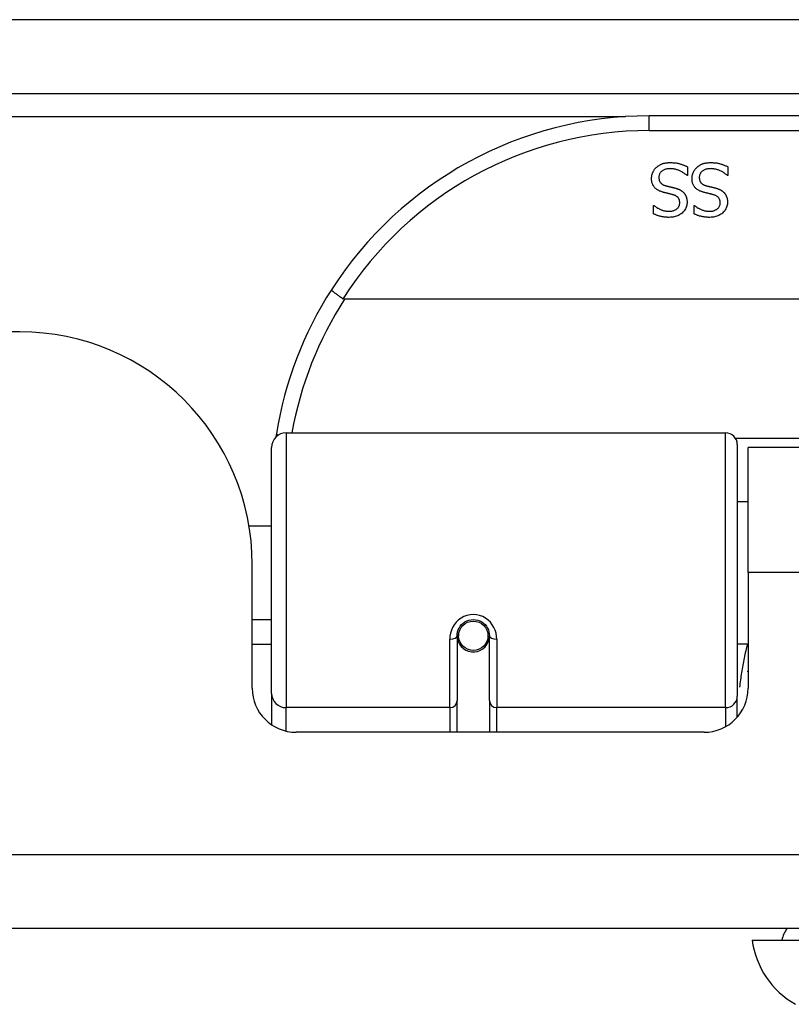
# Model space of a CAD drawing. Header units: inches. Extents: x 28 to 747, y 82 to 346.
# Tile 15 of 246: x 94.5 to 95.54, y 81.9 to 83.22. Entities that reach past the tile are written whole.
import ezdxf

# ---------------------------------------------------------------- set-up
doc = ezdxf.new("R2010")
doc.units = ezdxf.units.IN
doc.header["$MEASUREMENT"] = 0
doc.layers.add('Visible Edges(ANSI)', color=7, linetype='Continuous', lineweight=25)
doc.layers.add('Visible Tangent Edges(ANSI)', color=7, linetype='Continuous', lineweight=25)

msp = doc.modelspace()

# ---------------------------------------------------------------- linework, layer by layer
at = {"layer": 'Visible Edges(ANSI)'}
for p, q in [((28.5431, 83.1181), (100.3451, 83.1181)), ((96.8436, 83.0881), (95.3475, 83.0881)), ((95.3987, 83.0199), (95.3987, 83.0081)), ((95.453, 83.0199), (95.453, 83.0081)), ((95.3987, 83.0081), (95.398, 83.0081)), ((95.453, 83.0081), (95.4523, 83.0081)), ((95.3533, 82.9679), (95.354, 82.9679)), ((95.3533, 82.9566), (95.3533, 82.9679)), ((95.4075, 82.9679), (95.4082, 82.9679)), ((95.4075, 82.9566), (95.4075, 82.9679)), ((97.2524, 82.8424), (94.9387, 82.8424)), ((94.5026, 82.7985), (76.5876, 82.7985)), ((94.8603, 82.6631), (95.4499, 82.6631)), ((95.4656, 82.6473), (95.4656, 82.3097)), ((94.8406, 82.3135), (94.8406, 82.6434)), ((95.4801, 82.4755), (95.4801, 82.6435)), ((96.7111, 82.6435), (95.4801, 82.6435)), ((95.4656, 82.571), (95.4801, 82.571)), ((94.8102, 82.5385), (94.8406, 82.5385)), ((94.8146, 82.3206), (94.8146, 82.4865)), ((95.4801, 82.4755), (95.4801, 82.3206)), ((94.8146, 82.4125), (94.8406, 82.4125)), ((95.0901, 82.3952), (95.092, 82.3948)), ((95.0916, 82.3949), (95.0916, 82.3909)), ((95.0896, 82.3909), (95.0896, 82.304)), ((95.0918, 82.3885), (95.0898, 82.3885)), ((95.1306, 82.3869), (95.133, 82.3864)), ((95.133, 82.304), (95.133, 82.3909)), ((94.8406, 82.379), (94.8146, 82.379)), ((95.0956, 82.379), (95.0932, 82.379)), ((95.1294, 82.379), (95.127, 82.379)), ((95.4656, 82.3801), (95.4801, 82.3801)), ((94.8406, 82.3135), (94.8406, 82.2716)), ((95.0896, 82.2615), (95.0896, 82.304)), ((95.133, 82.304), (95.133, 82.2615)), ((95.4656, 82.2819), (95.4656, 82.3097)), ((95.421, 82.2615), (94.8736, 82.2615)), ((100.2466, 81.9985), (28.6416, 81.9985)), ((95.4853, 81.9828), (95.5581, 81.9828))]:
    msp.add_line(p, q, dxfattribs=at)
at = {"layer": 'Visible Edges(ANSI)', "flags": 128}
for points in [[(95.3505, 83.0039), (95.3505, 83.0046), (95.3506, 83.0053), (95.3506, 83.006), (95.3507, 83.0067), (95.3508, 83.0074), (95.3509, 83.0081), (95.3511, 83.0088), (95.3513, 83.0094), (95.3515, 83.0101), (95.3517, 83.0108), (95.3519, 83.0115), (95.3522, 83.0121), (95.3525, 83.0128), (95.3528, 83.0134), (95.3531, 83.0141), (95.3535, 83.0147), (95.3539, 83.0153), (95.3542, 83.0159), (95.3546, 83.0164), (95.3551, 83.017), (95.3555, 83.0175), (95.356, 83.018), (95.3564, 83.0185), (95.3569, 83.019)], [(95.3569, 83.019), (95.3575, 83.0195), (95.3581, 83.02), (95.3587, 83.0204), (95.3593, 83.0209), (95.3599, 83.0213), (95.3606, 83.0217), (95.3612, 83.0221), (95.3619, 83.0225), (95.3625, 83.0228), (95.3632, 83.0231), (95.3639, 83.0235), (95.3646, 83.0237), (95.3654, 83.024), (95.3661, 83.0242), (95.3669, 83.0245), (95.3678, 83.0247), (95.3686, 83.0248), (95.3695, 83.025), (95.3704, 83.0251), (95.3714, 83.0252), (95.3723, 83.0253), (95.3733, 83.0254), (95.3744, 83.0254), (95.3754, 83.0254)], [(95.3761, 83.0173), (95.3749, 83.0172), (95.3736, 83.0172), (95.3725, 83.017), (95.3713, 83.0169), (95.3703, 83.0167), (95.3693, 83.0164), (95.3683, 83.0161), (95.3674, 83.0158), (95.3666, 83.0154), (95.3658, 83.015), (95.365, 83.0145), (95.3643, 83.014), (95.3637, 83.0135), (95.3631, 83.0129), (95.3626, 83.0123), (95.3621, 83.0116), (95.3617, 83.0109), (95.3613, 83.0102), (95.361, 83.0095), (95.3608, 83.0087), (95.3606, 83.008), (95.3604, 83.0071), (95.3604, 83.0063), (95.3603, 83.0054)], [(95.3754, 83.0254), (95.3767, 83.0254), (95.3779, 83.0254), (95.3791, 83.0253), (95.3803, 83.0252), (95.3815, 83.0251), (95.3826, 83.025), (95.3836, 83.0249), (95.3847, 83.0247), (95.3857, 83.0245), (95.3867, 83.0243), (95.3876, 83.0241), (95.3885, 83.0238), (95.3894, 83.0235), (95.3903, 83.0232), (95.3912, 83.0229), (95.3921, 83.0226), (95.3929, 83.0223), (95.3938, 83.022), (95.3946, 83.0217), (95.3954, 83.0213), (95.3963, 83.021), (95.3971, 83.0206), (95.3979, 83.0203), (95.3987, 83.0199)], [(95.398, 83.0081), (95.3972, 83.0088), (95.3964, 83.0095), (95.3956, 83.0101), (95.3948, 83.0108), (95.3939, 83.0114), (95.393, 83.0119), (95.3922, 83.0125), (95.3913, 83.013), (95.3903, 83.0135), (95.3894, 83.014), (95.3884, 83.0144), (95.3875, 83.0148), (95.3865, 83.0152), (95.3855, 83.0156), (95.3846, 83.0159), (95.3836, 83.0162), (95.3826, 83.0164), (95.3817, 83.0166), (95.3807, 83.0168), (95.3798, 83.017), (95.3789, 83.0171), (95.378, 83.0172), (95.377, 83.0172), (95.3761, 83.0173)], [(95.4048, 83.0039), (95.4048, 83.0046), (95.4048, 83.0053), (95.4049, 83.006), (95.405, 83.0067), (95.4051, 83.0074), (95.4052, 83.0081), (95.4054, 83.0088), (95.4055, 83.0094), (95.4057, 83.0101), (95.406, 83.0108), (95.4062, 83.0115), (95.4065, 83.0121), (95.4068, 83.0128), (95.4071, 83.0134), (95.4074, 83.0141), (95.4078, 83.0147), (95.4081, 83.0153), (95.4085, 83.0159), (95.4089, 83.0164), (95.4093, 83.017), (95.4098, 83.0175), (95.4102, 83.018), (95.4107, 83.0185), (95.4112, 83.019)], [(95.4112, 83.019), (95.4118, 83.0195), (95.4124, 83.02), (95.413, 83.0204), (95.4136, 83.0209), (95.4142, 83.0213), (95.4148, 83.0217), (95.4155, 83.0221), (95.4161, 83.0225), (95.4168, 83.0228), (95.4175, 83.0231), (95.4182, 83.0235), (95.4189, 83.0237), (95.4196, 83.024), (95.4204, 83.0242), (95.4212, 83.0245), (95.422, 83.0247), (95.4229, 83.0248), (95.4238, 83.025), (95.4247, 83.0251), (95.4256, 83.0252), (95.4266, 83.0253), (95.4276, 83.0254), (95.4286, 83.0254), (95.4297, 83.0254)], [(95.4304, 83.0173), (95.4291, 83.0172), (95.4279, 83.0172), (95.4267, 83.017), (95.4256, 83.0169), (95.4246, 83.0167), (95.4235, 83.0164), (95.4226, 83.0161), (95.4217, 83.0158), (95.4208, 83.0154), (95.42, 83.015), (95.4193, 83.0145), (95.4186, 83.014), (95.418, 83.0135), (95.4174, 83.0129), (95.4168, 83.0123), (95.4164, 83.0116), (95.416, 83.0109), (95.4156, 83.0102), (95.4153, 83.0095), (95.415, 83.0087), (95.4149, 83.008), (95.4147, 83.0071), (95.4146, 83.0063), (95.4146, 83.0054)], [(95.4297, 83.0254), (95.431, 83.0254), (95.4322, 83.0254), (95.4334, 83.0253), (95.4346, 83.0252), (95.4357, 83.0251), (95.4368, 83.025), (95.4379, 83.0249), (95.4389, 83.0247), (95.44, 83.0245), (95.4409, 83.0243), (95.4419, 83.0241), (95.4428, 83.0238), (95.4437, 83.0235), (95.4446, 83.0232), (95.4455, 83.0229), (95.4463, 83.0226), (95.4472, 83.0223), (95.448, 83.022), (95.4489, 83.0217), (95.4497, 83.0213), (95.4505, 83.021), (95.4514, 83.0206), (95.4522, 83.0203), (95.453, 83.0199)], [(95.4523, 83.0081), (95.4515, 83.0088), (95.4507, 83.0095), (95.4499, 83.0101), (95.449, 83.0108), (95.4482, 83.0114), (95.4473, 83.0119), (95.4464, 83.0125), (95.4455, 83.013), (95.4446, 83.0135), (95.4437, 83.014), (95.4427, 83.0144), (95.4417, 83.0148), (95.4408, 83.0152), (95.4398, 83.0156), (95.4388, 83.0159), (95.4379, 83.0162), (95.4369, 83.0164), (95.436, 83.0166), (95.435, 83.0168), (95.4341, 83.017), (95.4332, 83.0171), (95.4322, 83.0172), (95.4313, 83.0172), (95.4304, 83.0173)], [(95.3646, 82.9861), (95.3634, 82.9865), (95.3623, 82.9869), (95.3612, 82.9873), (95.3602, 82.9878), (95.3592, 82.9883), (95.3583, 82.9889), (95.3574, 82.9895), (95.3566, 82.9901), (95.3558, 82.9907), (95.3551, 82.9914), (95.3545, 82.9921), (95.3539, 82.9928), (95.3534, 82.9936), (95.3529, 82.9944), (95.3524, 82.9952), (95.352, 82.9961), (95.3517, 82.9969), (95.3514, 82.9978), (95.3511, 82.9988), (95.3509, 82.9998), (95.3507, 83.0008), (95.3506, 83.0018), (95.3505, 83.0028), (95.3505, 83.0039)], [(95.3603, 83.0054), (95.3603, 83.0047), (95.3604, 83.004), (95.3605, 83.0034), (95.3606, 83.0028), (95.3607, 83.0022), (95.3609, 83.0016), (95.361, 83.001), (95.3613, 83.0005), (95.3615, 83), (95.3618, 82.9995), (95.3621, 82.999), (95.3624, 82.9985), (95.3628, 82.9981), (95.3632, 82.9977), (95.3636, 82.9973), (95.3641, 82.9969), (95.3646, 82.9966), (95.3651, 82.9962), (95.3657, 82.9959), (95.3663, 82.9956), (95.3669, 82.9953), (95.3676, 82.995), (95.3683, 82.9948), (95.3691, 82.9946)], [(95.4189, 82.9861), (95.4177, 82.9865), (95.4165, 82.9869), (95.4155, 82.9873), (95.4144, 82.9878), (95.4135, 82.9883), (95.4125, 82.9889), (95.4117, 82.9895), (95.4109, 82.9901), (95.4101, 82.9907), (95.4094, 82.9914), (95.4088, 82.9921), (95.4082, 82.9928), (95.4076, 82.9936), (95.4071, 82.9944), (95.4067, 82.9952), (95.4063, 82.9961), (95.4059, 82.9969), (95.4056, 82.9978), (95.4054, 82.9988), (95.4052, 82.9998), (95.405, 83.0008), (95.4049, 83.0018), (95.4048, 83.0028), (95.4048, 83.0039)], [(95.4146, 83.0054), (95.4146, 83.0047), (95.4147, 83.004), (95.4147, 83.0034), (95.4148, 83.0028), (95.415, 83.0022), (95.4151, 83.0016), (95.4153, 83.001), (95.4155, 83.0005), (95.4158, 83), (95.4161, 82.9995), (95.4164, 82.999), (95.4167, 82.9985), (95.4171, 82.9981), (95.4175, 82.9977), (95.4179, 82.9973), (95.4184, 82.9969), (95.4189, 82.9966), (95.4194, 82.9962), (95.42, 82.9959), (95.4206, 82.9956), (95.4212, 82.9953), (95.4219, 82.995), (95.4226, 82.9948), (95.4233, 82.9946)], [(95.3691, 82.9946), (95.3696, 82.9944), (95.3701, 82.9943), (95.3707, 82.9941), (95.3712, 82.994), (95.3717, 82.9939), (95.3722, 82.9937), (95.3727, 82.9936), (95.3732, 82.9935), (95.3737, 82.9933), (95.3741, 82.9932), (95.3746, 82.9931), (95.3751, 82.993), (95.3755, 82.9929), (95.376, 82.9928), (95.3765, 82.9927), (95.377, 82.9925), (95.3776, 82.9924), (95.3781, 82.9923), (95.3787, 82.9921), (95.3793, 82.992), (95.3799, 82.9918), (95.3805, 82.9917), (95.3812, 82.9915), (95.3819, 82.9914)], [(95.3819, 82.9914), (95.3825, 82.9912), (95.3831, 82.991), (95.3837, 82.9908), (95.3842, 82.9906), (95.3848, 82.9905), (95.3854, 82.9903), (95.3859, 82.99), (95.3864, 82.9898), (95.3869, 82.9896), (95.3875, 82.9894), (95.388, 82.9892), (95.3884, 82.9889), (95.3889, 82.9887), (95.3894, 82.9884), (95.3899, 82.9881), (95.3903, 82.9878), (95.3907, 82.9875), (95.3912, 82.9872), (95.3916, 82.9869), (95.392, 82.9866), (95.3924, 82.9862), (95.3928, 82.9859), (95.3932, 82.9855), (95.3936, 82.9851)], [(95.4233, 82.9946), (95.4239, 82.9944), (95.4244, 82.9943), (95.4249, 82.9941), (95.4255, 82.994), (95.426, 82.9939), (95.4265, 82.9937), (95.427, 82.9936), (95.4275, 82.9935), (95.4279, 82.9933), (95.4284, 82.9932), (95.4289, 82.9931), (95.4293, 82.993), (95.4298, 82.9929), (95.4303, 82.9928), (95.4308, 82.9927), (95.4313, 82.9925), (95.4318, 82.9924), (95.4324, 82.9923), (95.433, 82.9921), (95.4336, 82.992), (95.4342, 82.9918), (95.4348, 82.9917), (95.4355, 82.9915), (95.4361, 82.9914)], [(95.4361, 82.9914), (95.4367, 82.9912), (95.4373, 82.991), (95.4379, 82.9908), (95.4385, 82.9906), (95.4391, 82.9905), (95.4396, 82.9903), (95.4402, 82.99), (95.4407, 82.9898), (95.4412, 82.9896), (95.4417, 82.9894), (95.4422, 82.9892), (95.4427, 82.9889), (95.4432, 82.9887), (95.4437, 82.9884), (95.4441, 82.9881), (95.4446, 82.9878), (95.445, 82.9875), (95.4455, 82.9872), (95.4459, 82.9869), (95.4463, 82.9866), (95.4467, 82.9862), (95.4471, 82.9859), (95.4475, 82.9855), (95.4479, 82.9851)], [(95.3791, 82.9823), (95.3786, 82.9825), (95.3781, 82.9826), (95.3775, 82.9828), (95.377, 82.9829), (95.3764, 82.983), (95.3758, 82.9832), (95.3752, 82.9834), (95.3745, 82.9835), (95.3739, 82.9837), (95.3732, 82.9838), (95.3725, 82.984), (95.3718, 82.9842), (95.3711, 82.9843), (95.3704, 82.9845), (95.3697, 82.9847), (95.3691, 82.9848), (95.3684, 82.985), (95.3678, 82.9852), (95.3672, 82.9853), (95.3667, 82.9855), (95.3661, 82.9856), (95.3656, 82.9858), (95.3651, 82.9859), (95.3646, 82.9861)], [(95.3884, 82.9713), (95.3883, 82.972), (95.3883, 82.9728), (95.3882, 82.9734), (95.3881, 82.9741), (95.3879, 82.9747), (95.3878, 82.9753), (95.3875, 82.9759), (95.3873, 82.9765), (95.387, 82.977), (95.3867, 82.9775), (95.3864, 82.978), (95.386, 82.9785), (95.3856, 82.9789), (95.3851, 82.9793), (95.3847, 82.9797), (95.3842, 82.9801), (95.3836, 82.9804), (95.3831, 82.9808), (95.3825, 82.9811), (95.3819, 82.9814), (95.3812, 82.9816), (95.3805, 82.9819), (95.3798, 82.9821), (95.3791, 82.9823)], [(95.3936, 82.9851), (95.3939, 82.9847), (95.3943, 82.9843), (95.3946, 82.9839), (95.3949, 82.9834), (95.3952, 82.983), (95.3955, 82.9825), (95.3958, 82.9821), (95.3961, 82.9816), (95.3963, 82.9811), (95.3965, 82.9806), (95.3968, 82.9801), (95.397, 82.9796), (95.3972, 82.979), (95.3973, 82.9785), (95.3975, 82.9779), (95.3976, 82.9774), (95.3978, 82.9768), (95.3979, 82.9762), (95.398, 82.9756), (95.398, 82.9749), (95.3981, 82.9743), (95.3981, 82.9736), (95.3982, 82.973), (95.3982, 82.9723)], [(95.4334, 82.9823), (95.4329, 82.9825), (95.4324, 82.9826), (95.4318, 82.9828), (95.4312, 82.9829), (95.4307, 82.983), (95.4301, 82.9832), (95.4294, 82.9834), (95.4288, 82.9835), (95.4281, 82.9837), (95.4275, 82.9838), (95.4268, 82.984), (95.4261, 82.9842), (95.4253, 82.9843), (95.4247, 82.9845), (95.424, 82.9847), (95.4233, 82.9848), (95.4227, 82.985), (95.4221, 82.9852), (95.4215, 82.9853), (95.4209, 82.9855), (95.4204, 82.9856), (95.4199, 82.9858), (95.4193, 82.9859), (95.4189, 82.9861)], [(95.4426, 82.9713), (95.4426, 82.972), (95.4426, 82.9728), (95.4425, 82.9734), (95.4424, 82.9741), (95.4422, 82.9747), (95.442, 82.9753), (95.4418, 82.9759), (95.4416, 82.9765), (95.4413, 82.977), (95.441, 82.9775), (95.4406, 82.978), (95.4402, 82.9785), (95.4398, 82.9789), (95.4394, 82.9793), (95.4389, 82.9797), (95.4384, 82.9801), (95.4379, 82.9804), (95.4373, 82.9808), (95.4368, 82.9811), (95.4361, 82.9814), (95.4355, 82.9816), (95.4348, 82.9819), (95.4341, 82.9821), (95.4334, 82.9823)], [(95.4479, 82.9851), (95.4482, 82.9847), (95.4486, 82.9843), (95.4489, 82.9839), (95.4492, 82.9834), (95.4495, 82.983), (95.4498, 82.9825), (95.4501, 82.9821), (95.4503, 82.9816), (95.4506, 82.9811), (95.4508, 82.9806), (95.451, 82.9801), (95.4512, 82.9796), (95.4514, 82.979), (95.4516, 82.9785), (95.4518, 82.9779), (95.4519, 82.9774), (95.452, 82.9768), (95.4521, 82.9762), (95.4522, 82.9756), (95.4523, 82.9749), (95.4524, 82.9743), (95.4524, 82.9736), (95.4524, 82.973), (95.4524, 82.9723)], [(95.354, 82.9679), (95.3545, 82.9674), (95.3551, 82.9669), (95.3558, 82.9664), (95.3564, 82.9659), (95.3571, 82.9654), (95.3578, 82.965), (95.3586, 82.9645), (95.3593, 82.9641), (95.3601, 82.9637), (95.3609, 82.9633), (95.3618, 82.9629), (95.3626, 82.9625), (95.3635, 82.9621), (95.3644, 82.9618), (95.3653, 82.9615), (95.3662, 82.9612), (95.3671, 82.9609), (95.368, 82.9607), (95.369, 82.9606), (95.3699, 82.9604), (95.3708, 82.9603), (95.3718, 82.9602), (95.3728, 82.9602), (95.3737, 82.9602)], [(95.3737, 82.9602), (95.3748, 82.9602), (95.3758, 82.9603), (95.3768, 82.9604), (95.3778, 82.9605), (95.3787, 82.9607), (95.3796, 82.9609), (95.3805, 82.9612), (95.3813, 82.9615), (95.3821, 82.9619), (95.3829, 82.9623), (95.3836, 82.9627), (95.3843, 82.9632), (95.385, 82.9638), (95.3855, 82.9643), (95.3861, 82.9649), (95.3866, 82.9655), (95.387, 82.9661), (95.3873, 82.9668), (95.3877, 82.9675), (95.3879, 82.9682), (95.3881, 82.9689), (95.3882, 82.9697), (95.3883, 82.9705), (95.3884, 82.9713)], [(95.3982, 82.9723), (95.3981, 82.9709), (95.398, 82.9695), (95.3978, 82.9682), (95.3974, 82.9669), (95.397, 82.9656), (95.3965, 82.9644), (95.3959, 82.9632), (95.3952, 82.962), (95.3944, 82.9609), (95.3935, 82.9599), (95.3925, 82.9588), (95.3915, 82.9578), (95.3903, 82.9569), (95.3891, 82.9561), (95.3879, 82.9553), (95.3866, 82.9546), (95.3852, 82.954), (95.3838, 82.9535), (95.3824, 82.953), (95.3809, 82.9527), (95.3793, 82.9524), (95.3777, 82.9522), (95.3761, 82.9521), (95.3743, 82.952)], [(95.4082, 82.9679), (95.4088, 82.9674), (95.4094, 82.9669), (95.41, 82.9664), (95.4107, 82.9659), (95.4114, 82.9654), (95.4121, 82.965), (95.4128, 82.9645), (95.4136, 82.9641), (95.4144, 82.9637), (95.4152, 82.9633), (95.416, 82.9629), (95.4169, 82.9625), (95.4178, 82.9621), (95.4187, 82.9618), (95.4196, 82.9615), (95.4205, 82.9612), (95.4214, 82.9609), (95.4223, 82.9607), (95.4232, 82.9606), (95.4242, 82.9604), (95.4251, 82.9603), (95.4261, 82.9602), (95.427, 82.9602), (95.428, 82.9602)], [(95.428, 82.9602), (95.4291, 82.9602), (95.4301, 82.9603), (95.4311, 82.9604), (95.4321, 82.9605), (95.433, 82.9607), (95.4339, 82.9609), (95.4348, 82.9612), (95.4356, 82.9615), (95.4364, 82.9619), (95.4372, 82.9623), (95.4379, 82.9627), (95.4386, 82.9632), (95.4392, 82.9638), (95.4398, 82.9643), (95.4404, 82.9649), (95.4408, 82.9655), (95.4413, 82.9661), (95.4416, 82.9668), (95.4419, 82.9675), (95.4422, 82.9682), (95.4424, 82.9689), (95.4425, 82.9697), (95.4426, 82.9705), (95.4426, 82.9713)], [(95.4524, 82.9723), (95.4524, 82.9709), (95.4523, 82.9695), (95.452, 82.9682), (95.4517, 82.9669), (95.4513, 82.9656), (95.4508, 82.9644), (95.4502, 82.9632), (95.4495, 82.962), (95.4487, 82.9609), (95.4478, 82.9599), (95.4468, 82.9588), (95.4457, 82.9578), (95.4446, 82.9569), (95.4434, 82.9561), (95.4421, 82.9553), (95.4408, 82.9546), (95.4395, 82.954), (95.4381, 82.9535), (95.4366, 82.953), (95.4351, 82.9527), (95.4336, 82.9524), (95.432, 82.9522), (95.4303, 82.9521), (95.4286, 82.952)], [(95.3743, 82.952), (95.3734, 82.952), (95.3724, 82.952), (95.3714, 82.9521), (95.3704, 82.9521), (95.3695, 82.9522), (95.3685, 82.9523), (95.3676, 82.9524), (95.3667, 82.9525), (95.3658, 82.9527), (95.3649, 82.9528), (95.364, 82.953), (95.3631, 82.9532), (95.3622, 82.9534), (95.3614, 82.9536), (95.3605, 82.9538), (95.3597, 82.9541), (95.3588, 82.9544), (95.358, 82.9546), (95.3572, 82.9549), (95.3564, 82.9552), (95.3556, 82.9556), (95.3548, 82.9559), (95.354, 82.9562), (95.3533, 82.9566)], [(95.4286, 82.952), (95.4276, 82.952), (95.4266, 82.952), (95.4257, 82.9521), (95.4247, 82.9521), (95.4238, 82.9522), (95.4228, 82.9523), (95.4219, 82.9524), (95.421, 82.9525), (95.42, 82.9527), (95.4191, 82.9528), (95.4182, 82.953), (95.4174, 82.9532), (95.4165, 82.9534), (95.4156, 82.9536), (95.4148, 82.9538), (95.4139, 82.9541), (95.4131, 82.9544), (95.4123, 82.9546), (95.4115, 82.9549), (95.4106, 82.9552), (95.4099, 82.9556), (95.4091, 82.9559), (95.4083, 82.9562), (95.4075, 82.9566)], [(94.9209, 82.8549), (94.9209, 82.8548), (94.9209, 82.8546), (94.9211, 82.8544), (94.9212, 82.8542), (94.9215, 82.8539), (94.9218, 82.8536), (94.9222, 82.8532), (94.9227, 82.8528), (94.9232, 82.8524), (94.9238, 82.8519), (94.9244, 82.8514), (94.9251, 82.8509), (94.9259, 82.8503), (94.9267, 82.8497), (94.9275, 82.8491), (94.9284, 82.8484), (94.9294, 82.8478), (94.9303, 82.8471), (94.9313, 82.8464), (94.9323, 82.8457), (94.9334, 82.845), (94.9345, 82.8443), (94.9355, 82.8436), (94.9366, 82.8429)], [(94.9387, 82.8424), (94.9386, 82.8424), (94.9385, 82.8424), (94.9384, 82.8424), (94.9383, 82.8424), (94.9382, 82.8424), (94.9381, 82.8424), (94.938, 82.8424), (94.9379, 82.8424), (94.9379, 82.8425), (94.9378, 82.8425), (94.9377, 82.8425), (94.9376, 82.8425), (94.9375, 82.8425), (94.9374, 82.8426), (94.9373, 82.8426), (94.9373, 82.8426), (94.9372, 82.8427), (94.9371, 82.8427), (94.937, 82.8427), (94.9369, 82.8428), (94.9368, 82.8428), (94.9368, 82.8428), (94.9367, 82.8429), (94.9366, 82.8429)], [(94.8472, 82.6623), (94.8471, 82.6621), (94.8471, 82.6619), (94.8471, 82.6617), (94.847, 82.6614), (94.847, 82.6612), (94.847, 82.661), (94.8469, 82.6608), (94.8469, 82.6606), (94.8469, 82.6604), (94.8468, 82.6602), (94.8468, 82.66), (94.8468, 82.6598), (94.8467, 82.6596), (94.8467, 82.6594), (94.8467, 82.6592), (94.8466, 82.6589), (94.8466, 82.6587), (94.8466, 82.6585), (94.8465, 82.6583), (94.8465, 82.6581), (94.8465, 82.6579), (94.8464, 82.6577), (94.8464, 82.6575), (94.8464, 82.6573)], [(95.0896, 82.3909), (95.0898, 82.3935), (95.0903, 82.3961), (95.0911, 82.3987), (95.0923, 82.4012), (95.0938, 82.4036), (95.0956, 82.4058), (95.0977, 82.4077), (95.1001, 82.4094), (95.1027, 82.4108), (95.1055, 82.4117), (95.1084, 82.4123), (95.1113, 82.4125), (95.1143, 82.4123), (95.1172, 82.4117), (95.12, 82.4107), (95.1226, 82.4094), (95.1249, 82.4077), (95.127, 82.4058), (95.1288, 82.4036), (95.1303, 82.4012), (95.1315, 82.3987), (95.1323, 82.3961), (95.1328, 82.3935), (95.133, 82.3909)], [(95.4795, 82.3425), (95.4795, 82.3426), (95.4796, 82.3426), (95.4796, 82.3427), (95.4796, 82.3427), (95.4796, 82.3428), (95.4797, 82.3428), (95.4797, 82.3429), (95.4797, 82.343), (95.4797, 82.343), (95.4797, 82.3431), (95.4798, 82.3431), (95.4798, 82.3432), (95.4798, 82.3432), (95.4798, 82.3433), (95.4799, 82.3433), (95.4799, 82.3434), (95.4799, 82.3434), (95.4799, 82.3435), (95.4799, 82.3436), (95.48, 82.3436), (95.48, 82.3437), (95.48, 82.3437), (95.48, 82.3438), (95.4801, 82.3438)]]:
    msp.add_lwpolyline(points, dxfattribs=at)
at = {"layer": 'Visible Edges(ANSI)'}
msp.add_circle((95.1113, 82.3909), 0.0197, dxfattribs=at)
for centre, radius, start, end in [((95.3475, 82.5812), 0.5069, 90, 147.3142), ((95.3475, 82.5812), 0.5069, 147.3142, 170.7932), ((94.5026, 82.4865), 0.312, 0, 90), ((94.8603, 82.6434), 0.0197, 90, 180), ((95.4499, 82.6473), 0.0157, 0, 90), ((95.1113, 82.3909), 0.0217, 180, 348.1708), ((94.8736, 82.3206), 0.0591, 180, 270), ((95.421, 82.3206), 0.0591, 270, 0), ((95.5641, 81.9749), 0.0394, 143.1301, 168.463), ((95.6023, 81.9991), 0.1181, 187.9413, 240.1831)]:
    msp.add_arc(centre, radius, start, end, dxfattribs=at)
at = {"layer": 'Visible Tangent Edges(ANSI)'}
for p, q in [((28.5431, 83.2171), (99.5779, 83.2171)), ((75.7744, 83.0871), (95.3157, 83.0871)), ((95.3475, 83.0684), (95.3475, 83.0881)), ((95.3475, 83.0684), (96.8436, 83.0684)), ((94.8603, 82.6631), (94.8603, 82.2945)), ((95.4499, 82.2945), (95.4499, 82.6631)), ((96.7277, 82.6554), (95.4634, 82.6554)), ((96.7111, 82.4755), (95.4801, 82.4755)), ((95.0798, 82.2945), (95.0798, 82.3862)), ((95.1428, 82.3862), (95.1428, 82.2945)), ((94.8603, 82.2631), (94.8603, 82.2945)), ((95.0798, 82.2945), (94.8603, 82.2945)), ((95.0798, 82.2945), (95.0798, 82.2615)), ((95.4499, 82.2945), (95.1428, 82.2945)), ((95.1428, 82.2615), (95.1428, 82.2945)), ((95.4499, 82.2945), (95.4499, 82.2691)), ((28.6416, 82.0975), (100.2466, 82.0975))]:
    msp.add_line(p, q, dxfattribs=at)
at = {"layer": 'Visible Tangent Edges(ANSI)', "flags": 128}
for points in [[(95.1428, 82.3862), (95.1426, 82.3902), (95.1418, 82.3942), (95.1406, 82.3982), (95.1389, 82.4021), (95.1368, 82.4057), (95.1342, 82.409), (95.1311, 82.412), (95.1277, 82.4146), (95.1239, 82.4166), (95.1198, 82.4182), (95.1156, 82.4191), (95.1113, 82.4194), (95.107, 82.4191), (95.1028, 82.4182), (95.0988, 82.4167), (95.095, 82.4146), (95.0915, 82.4121), (95.0884, 82.4091), (95.0858, 82.4057), (95.0836, 82.4021), (95.0819, 82.3982), (95.0807, 82.3943), (95.08, 82.3902), (95.0798, 82.3862)], [(95.4793, 82.3801), (95.4787, 82.3777), (95.4781, 82.3753), (95.4775, 82.3729), (95.4769, 82.3705), (95.4763, 82.3681), (95.4758, 82.3658), (95.4753, 82.3634), (95.4748, 82.3609), (95.4743, 82.3585), (95.4738, 82.3561), (95.4733, 82.3537), (95.4729, 82.3513), (95.4724, 82.3488), (95.472, 82.3464), (95.4716, 82.344), (95.4712, 82.3415), (95.4708, 82.3391), (95.4704, 82.3366), (95.4701, 82.3342), (95.4697, 82.3317), (95.4694, 82.3292), (95.4691, 82.3268), (95.4688, 82.3243), (95.4685, 82.3218)]]:
    msp.add_lwpolyline(points, dxfattribs=at)
at = {"layer": 'Visible Tangent Edges(ANSI)'}
for centre, start, end in [((95.3475, 82.5812), 90, 147.5011), ((95.3475, 82.5774), 147.0552, 169.8777)]:
    msp.add_arc(centre, 0.4872, start, end, dxfattribs=at)
for centre, major_axis, ratio, start_param, end_param in [((94.8666, 82.6591), (-0.0194, 0.0031), 0.187438, 0, 0.544489), ((95.0798, 82.3909), (0.00984, 0), 0.476565, 4.712389, 6.283185), ((95.1428, 82.3909), (-0.00984, 0), 0.476565, 0, 1.570796), ((94.8603, 82.3135), (-0.0197, 0), 0.965926, 0, 1.570796), ((95.0798, 82.304), (0.00984, 0), 0.965926, 4.712389, 6.283185), ((95.1428, 82.304), (-0.00984, 0), 0.965926, 0, 1.570796), ((95.4499, 82.3097), (0.0157, 0), 0.965926, 4.712389, 6.283185)]:
    msp.add_ellipse(centre, major_axis=major_axis, ratio=ratio, start_param=start_param, end_param=end_param, dxfattribs=at)

doc.saveas('drawing.dxf')
